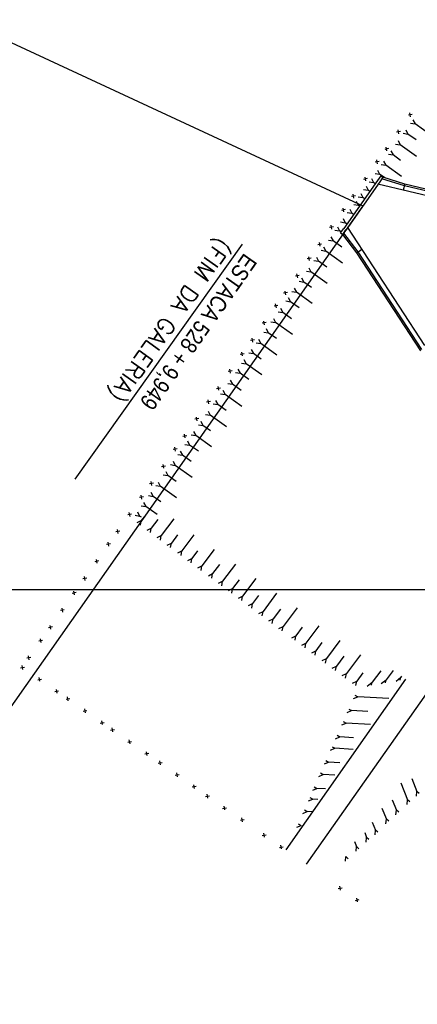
# Model space of a CAD drawing. Extents: x 312047 to 329088, y 8928324 to 8953812.
# Tile 54 of 125: x 319334 to 319382, y 8940950 to 8941068. Entities that reach past the tile are written whole.
import ezdxf

# ---------------------------------------------------------------- set-up
doc = ezdxf.new("R2010")
doc.units = 0
doc.header["$LTSCALE"] = 200
doc.header["$MEASUREMENT"] = 0
doc.header["$PDMODE"] = 67
doc.header["$PDSIZE"] = 20
doc.linetypes.add('CENTER', pattern=[2, 1.25, -0.25, 0.25, -0.25])
doc.linetypes.add('LIN0', pattern=[0])
doc.layers.get('DEFPOINTS').update_dxf_attribs({"linetype": 'LIN0'})
for name, color, linetype in [('AUX', 7, 'CONTINUOUS'), ('CERCA', 7, 'CONTINUOUS'), ('CONCRET', 1, 'CONTINUOUS'), ('EIXO', 1, 'CONTINUOUS'), ('EIXO1', 1, 'CENTER'), ('ESTAC-GERAL', 2, 'CONTINUOUS'), ('G-TXT2', 7, 'CONTINUOUS'), ('NOVA MALHA', 1, 'CONTINUOUS'), ('TALUDES', 7, 'CONTINUOUS')]:
    doc.layers.add(name, color=color, linetype=linetype)
doc.layers.get('CONCRET').off()
doc.styles.add('100CL', font='ARIALN.TTF', dxfattribs={"height": 2.5})
doc.styles.add('80CL', font='SIMPLEX', dxfattribs={"bigfont": 'SIMP'})

# ---------------------------------------------------------------- blocks, each defined once
blk = doc.blocks.new('CERCA')
at = {"layer": 'CERCA'}
for p, q in [((133, -133), (-133, 133)), ((-133, -133), (133, 133))]:
    blk.add_line(p, q, dxfattribs=at)

msp = doc.modelspace()

# ---------------------------------------------------------------- linework, layer by layer
at = {"layer": 'AUX'}
for p, q in [((319377.24, 8941049.64), (319377.48, 8941049.47)), ((319380.13, 8941048.63), (319377.48, 8941049.47)), ((319393.35, 8941044.74), (319376.89, 8941048.63)), ((319380.06, 8941048.44), (319377.36, 8941049.29)), ((319380.12, 8941048.63), (319379.93, 8941047.91)), ((319393.68, 8941045.22), (319380.06, 8941048.44)), ((319393.81, 8941045.39), (319380.12, 8941048.63)), ((319372.41, 8941042.78), (319372.66, 8941042.6)), ((319374.34, 8941040.4), (319372.66, 8941042.6)), ((319374.5, 8941040.52), (319372.78, 8941042.77)), ((319373.24, 8941043.44), (319382.48, 8941029.28)), ((319374.34, 8941040.41), (319374.95, 8941040.83)), ((319382.02, 8941028.62), (319374.34, 8941040.4)), ((319382.15, 8941028.8), (319374.5, 8941040.52)), ((319365.88, 8940968.77), (319380.25, 8940989.23))]:
    msp.add_line(p, q, dxfattribs=at)
at = {"layer": 'DEFPOINTS', "color": 0, "linetype": 'ByBlock'}
for p in [(319362.62, 8941059.06), (319363.31, 8941058.57), (319359.29, 8941052.85)]:
    msp.add_point(p, dxfattribs=at)
at = {"layer": 'EIXO', "color": 2}
msp.add_line((319340.58, 8941013.24), (319360.64, 8941041.42), dxfattribs=at)
at = {"layer": 'EIXO1'}
msp.add_line((319368.33, 8940967.05), (319382.71, 8940987.5), dxfattribs=at)
at = {"layer": 'ESTAC-GERAL'}
for p, q in [((319045.39, 8941199.11), (319375.07, 8941046.03)), ((319375.07, 8941046.03), (319063.12, 8940602.1))]:
    msp.add_line(p, q, dxfattribs=at)
at = {"layer": 'G-TXT2'}
for p, q in [((319377.24, 8941049.64), (319376.85, 8941049.09)), ((319377.48, 8941049.47), (319377.1, 8941048.92)), ((319376.85, 8941049.09), (319372.8, 8941043.32)), ((319377.1, 8941048.92), (319373.06, 8941043.17)), ((319372.41, 8941042.78), (319372.8, 8941043.32)), ((319372.66, 8941042.6), (319373.04, 8941043.15))]:
    msp.add_line(p, q, dxfattribs=at)
at = {"layer": 'NOVA MALHA'}
msp.add_line((318032.62, 8941000), (329087.63, 8941000), dxfattribs=at)
at = {"layer": 'TALUDES', "color": 2}
for p, q in [((319380.8, 8941055.95), (319381.35, 8941055.86)), ((319381.09, 8941056.35), (319381.35, 8941055.86)), ((319383.37, 8941054.42), (319381.35, 8941055.86)), ((319379.93, 8941054.73), (319380.48, 8941054.64)), ((319380.22, 8941055.13), (319380.48, 8941054.64)), ((319381.46, 8941053.94), (319380.48, 8941054.64)), ((319379.01, 8941053.45), (319379.57, 8941053.36)), ((319379.31, 8941053.86), (319379.57, 8941053.36)), ((319381.52, 8941051.97), (319379.57, 8941053.36)), ((319378.14, 8941052.23), (319378.7, 8941052.14)), ((319378.43, 8941052.63), (319378.7, 8941052.14)), ((319379.61, 8941051.49), (319378.7, 8941052.14)), ((319377.27, 8941051.01), (319377.82, 8941050.92)), ((319377.56, 8941051.41), (319377.82, 8941050.92)), ((319379.71, 8941049.57), (319377.82, 8941050.92)), ((319376.54, 8941049.93), (319377.09, 8941049.84)), ((319376.83, 8941050.33), (319377.09, 8941049.84)), ((319377.71, 8941049.39), (319377.09, 8941049.84)), ((319375.46, 8941048.4), (319375.72, 8941047.91)), ((319375.82, 8941048.91), (319376.37, 8941048.82)), ((319376.11, 8941049.32), (319376.37, 8941048.82)), ((319376.57, 8941048.69), (319376.37, 8941048.82)), ((319374.53, 8941047.11), (319375.08, 8941047.02)), ((319374.82, 8941047.51), (319375.08, 8941047.02)), ((319375.17, 8941047.99), (319375.72, 8941047.91)), ((319375.91, 8941047.77), (319375.72, 8941047.91)), ((319373.98, 8941046.19), (319374.53, 8941046.1)), ((319374.27, 8941046.59), (319374.53, 8941046.1)), ((319374.73, 8941045.96), (319374.53, 8941046.1)), ((319375.27, 8941046.88), (319375.08, 8941047.02)), ((319373.21, 8941045.23), (319373.76, 8941045.14)), ((319373.5, 8941045.63), (319373.76, 8941045.14)), ((319373.95, 8941045), (319373.76, 8941045.14)), ((319372.41, 8941044.1), (319372.96, 8941044.01)), ((319372.7, 8941044.5), (319372.96, 8941044.01)), ((319373.16, 8941043.87), (319372.96, 8941044.01)), ((319371.73, 8941043.13), (319372.28, 8941043.04)), ((319372.02, 8941043.53), (319372.28, 8941043.04)), ((319372.47, 8941042.9), (319372.28, 8941043.04)), ((319370.95, 8941041.92), (319371.51, 8941041.83)), ((319371.24, 8941042.33), (319371.51, 8941041.83)), ((319372.56, 8941041.08), (319371.51, 8941041.83)), ((319370.08, 8941040.7), (319370.64, 8941040.61)), ((319370.37, 8941041.1), (319370.64, 8941040.61)), ((319372.65, 8941039.17), (319370.64, 8941040.61)), ((319369.21, 8941039.48), (319369.76, 8941039.39)), ((319369.5, 8941039.88), (319369.76, 8941039.39)), ((319370.75, 8941038.69), (319369.76, 8941039.39)), ((319368.3, 8941038.2), (319368.85, 8941038.11)), ((319368.59, 8941038.61), (319368.85, 8941038.11)), ((319370.8, 8941036.72), (319368.85, 8941038.11)), ((319367.43, 8941036.98), (319367.98, 8941036.89)), ((319367.72, 8941037.39), (319367.98, 8941036.89)), ((319368.9, 8941036.24), (319367.98, 8941036.89)), ((319366.56, 8941035.76), (319367.11, 8941035.67)), ((319366.85, 8941036.16), (319367.11, 8941035.67)), ((319368.99, 8941034.32), (319367.11, 8941035.67)), ((319365.82, 8941034.62), (319366.38, 8941034.53)), ((319366.12, 8941035.03), (319366.38, 8941034.53)), ((319367.43, 8941033.78), (319366.38, 8941034.53)), ((319364.92, 8941033.33), (319365.47, 8941033.24)), ((319365.21, 8941033.74), (319365.47, 8941033.24)), ((319366.52, 8941032.49), (319365.47, 8941033.24)), ((319364.05, 8941032.11), (319364.6, 8941032.02)), ((319364.34, 8941032.52), (319364.6, 8941032.02)), ((319366.62, 8941030.58), (319364.6, 8941032.02)), ((319363.18, 8941030.89), (319363.73, 8941030.8)), ((319363.47, 8941031.3), (319363.73, 8941030.8)), ((319364.71, 8941030.1), (319363.73, 8941030.8)), ((319362.26, 8941029.61), (319362.82, 8941029.52)), ((319362.55, 8941030.02), (319362.82, 8941029.52)), ((319364.77, 8941028.13), (319362.82, 8941029.52)), ((319361.39, 8941028.39), (319361.94, 8941028.3)), ((319361.68, 8941028.8), (319361.94, 8941028.3)), ((319362.86, 8941027.65), (319361.94, 8941028.3)), ((319360.52, 8941027.17), (319361.07, 8941027.08)), ((319360.81, 8941027.58), (319361.07, 8941027.08)), ((319362.96, 8941025.74), (319361.07, 8941027.08)), ((319359.79, 8941026.03), (319360.34, 8941025.94)), ((319360.08, 8941026.44), (319360.34, 8941025.94)), ((319361.39, 8941025.19), (319360.34, 8941025.94)), ((319358.86, 8941024.71), (319359.42, 8941024.63)), ((319359.15, 8941025.12), (319359.42, 8941024.63)), ((319357.99, 8941023.49), (319358.54, 8941023.4)), ((319358.28, 8941023.9), (319358.54, 8941023.4)), ((319360.47, 8941023.88), (319359.42, 8941024.63)), ((319357.41, 8941022.68), (319357.67, 8941022.18)), ((319360.56, 8941021.96), (319358.54, 8941023.4)), ((319356.5, 8941021.4), (319356.76, 8941020.91)), ((319357.12, 8941022.27), (319357.67, 8941022.18)), ((319358.66, 8941021.48), (319357.67, 8941022.18)), ((319355.63, 8941020.18), (319355.89, 8941019.69)), ((319356.21, 8941020.99), (319356.76, 8941020.91)), ((319358.71, 8941019.51), (319356.76, 8941020.91)), ((319354.76, 8941018.96), (319355.02, 8941018.46)), ((319355.34, 8941019.77), (319355.89, 8941019.69)), ((319356.81, 8941019.03), (319355.89, 8941019.69)), ((319354.02, 8941017.82), (319354.29, 8941017.33)), ((319354.47, 8941018.55), (319355.02, 8941018.46)), ((319356.9, 8941017.12), (319355.02, 8941018.46)), ((319353.17, 8941016.61), (319353.43, 8941016.11)), ((319353.73, 8941017.41), (319354.29, 8941017.33)), ((319355.34, 8941016.58), (319354.29, 8941017.33)), ((319352.3, 8941015.39), (319352.56, 8941014.89)), ((319352.88, 8941016.2), (319353.43, 8941016.11)), ((319354.48, 8941015.36), (319353.43, 8941016.11)), ((319351.43, 8941014.17), (319351.69, 8941013.67)), ((319352.01, 8941014.98), (319352.56, 8941014.89)), ((319354.58, 8941013.45), (319352.56, 8941014.89)), ((319350.52, 8941012.89), (319350.78, 8941012.39)), ((319351.14, 8941013.76), (319351.69, 8941013.67)), ((319352.68, 8941012.97), (319351.69, 8941013.67)), ((319349.65, 8941011.67), (319349.91, 8941011.17)), ((319350.23, 8941012.48), (319350.78, 8941012.39)), ((319352.73, 8941011), (319350.78, 8941012.39)), ((319349.36, 8941011.26), (319349.91, 8941011.17)), ((319350.83, 8941010.52), (319349.91, 8941011.17)), ((319348.04, 8941009.31), (319348.3, 8941008.81)), ((319348.48, 8941010.04), (319349.04, 8941009.95)), ((319348.77, 8941010.45), (319349.04, 8941009.95)), ((319350.39, 8941008.99), (319349.04, 8941009.95)), ((319347.75, 8941008.9), (319348.3, 8941008.81)), ((319348, 8941008.03), (319348.5, 8941008.28)), ((319348.52, 8941008.66), (319348.3, 8941008.81)), ((319348.4, 8941007.73), (319348.5, 8941008.28)), ((319348.83, 8941008.72), (319348.5, 8941008.28)), ((319350.48, 8941008.41), (319349.7, 8941007.38)), ((319352.39, 8941008.46), (319350.9, 8941006.48)), ((319349.2, 8941007.13), (319349.7, 8941007.38)), ((319349.6, 8941006.83), (319349.7, 8941007.38)), ((319350.4, 8941006.23), (319350.9, 8941006.48)), ((319350.8, 8941005.93), (319350.9, 8941006.48)), ((319352.83, 8941006.55), (319352.1, 8941005.58)), ((319354.8, 8941006.56), (319353.36, 8941004.64)), ((319351.6, 8941005.33), (319352.1, 8941005.58)), ((319352, 8941005.03), (319352.1, 8941005.58)), ((319352.86, 8941004.39), (319353.36, 8941004.64)), ((319353.26, 8941004.09), (319353.36, 8941004.64)), ((319355.24, 8941004.64), (319354.56, 8941003.74)), ((319357.24, 8941004.81), (319355.76, 8941002.84)), ((319354.06, 8941003.49), (319354.56, 8941003.74)), ((319354.46, 8941003.19), (319354.56, 8941003.74)), ((319355.26, 8941002.59), (319355.76, 8941002.84)), ((319355.66, 8941002.29), (319355.76, 8941002.84)), ((319357.87, 8941003.01), (319357.05, 8941001.91)), ((319359.78, 8941003.06), (319358.25, 8941001.01)), ((319356.55, 8941001.66), (319357.05, 8941001.91)), ((319356.95, 8941001.36), (319357.05, 8941001.91)), ((319360.22, 8941001.15), (319359.45, 8941000.12)), ((319362.22, 8941001.31), (319360.65, 8940999.22)), ((319357.75, 8941000.76), (319358.25, 8941001.01)), ((319358.15, 8941000.46), (319358.25, 8941001.01)), ((319358.95, 8940999.87), (319359.45, 8941000.12)), ((319359.35, 8940999.57), (319359.45, 8941000.12)), ((319360.15, 8940998.97), (319360.65, 8940999.22)), ((319360.55, 8940998.67), (319360.65, 8940999.22)), ((319362.57, 8940999.29), (319361.85, 8940998.32)), ((319364.73, 8940999.55), (319363.1, 8940997.38)), ((319361.35, 8940998.07), (319361.85, 8940998.32)), ((319361.75, 8940997.77), (319361.85, 8940998.32)), ((319365.19, 8940997.66), (319364.3, 8940996.48)), ((319367.18, 8940997.82), (319365.51, 8940995.58)), ((319362.6, 8940997.13), (319363.1, 8940997.38)), ((319363, 8940996.83), (319363.1, 8940997.38)), ((319363.8, 8940996.23), (319364.3, 8940996.48)), ((319364.2, 8940995.93), (319364.3, 8940996.48)), ((319365.01, 8940995.33), (319365.51, 8940995.58)), ((319365.41, 8940995.03), (319365.51, 8940995.58)), ((319367.81, 8940995.49), (319367.04, 8940994.46)), ((319369.81, 8940995.65), (319368.24, 8940993.56)), ((319366.54, 8940994.21), (319367.04, 8940994.46)), ((319366.94, 8940993.91), (319367.04, 8940994.46)), ((319367.74, 8940993.31), (319368.24, 8940993.56)), ((319368.14, 8940993.01), (319368.24, 8940993.56)), ((319370.17, 8940993.63), (319369.44, 8940992.66)), ((319372.32, 8940993.89), (319370.7, 8940991.72)), ((319368.94, 8940992.41), (319369.44, 8940992.66)), ((319369.34, 8940992.11), (319369.44, 8940992.66)), ((319370.2, 8940991.47), (319370.7, 8940991.72)), ((319370.6, 8940991.17), (319370.7, 8940991.72)), ((319372.79, 8940992), (319371.9, 8940990.82)), ((319374.78, 8940992.16), (319373.1, 8940989.92)), ((319371.4, 8940990.57), (319371.9, 8940990.82)), ((319371.8, 8940990.27), (319371.9, 8940990.82)), ((319372.6, 8940989.67), (319373.1, 8940989.92)), ((319373, 8940989.37), (319373.1, 8940989.92)), ((319375.06, 8940989.99), (319374.34, 8940989.02)), ((319377.22, 8940990.25), (319376.2, 8940988.88)), ((319378.72, 8940990.3), (319377.88, 8940989.18)), ((319379.06, 8940989.02), (319379.64, 8940989.48)), ((319379.57, 8940989.11), (319379.64, 8940989.48)), ((319379.73, 8940989.6), (319379.64, 8940989.48)), ((319373.84, 8940988.77), (319374.34, 8940989.02)), ((319374.24, 8940988.47), (319374.34, 8940989.02)), ((319375.61, 8940988.42), (319376.2, 8940988.88)), ((319376.13, 8940988.51), (319376.2, 8940988.88)), ((319377.29, 8940988.71), (319377.88, 8940989.18)), ((319377.81, 8940988.8), (319377.88, 8940989.18)), ((319373.95, 8940986.91), (319374.46, 8940987.13)), ((319374.13, 8940987.32), (319374.46, 8940987.13)), ((319378.18, 8940986.91), (319374.46, 8940987.13)), ((319373.21, 8940985.25), (319373.72, 8940985.47)), ((319373.39, 8940985.66), (319373.72, 8940985.47)), ((319375.69, 8940985.35), (319373.72, 8940985.47)), ((319372.55, 8940983.76), (319373.06, 8940983.98)), ((319372.73, 8940984.17), (319373.06, 8940983.98)), ((319376, 8940983.81), (319373.06, 8940983.98)), ((319371.81, 8940982.1), (319372.32, 8940982.32)), ((319371.99, 8940982.51), (319372.32, 8940982.32)), ((319373.97, 8940982.22), (319372.32, 8940982.32)), ((319371.2, 8940980.73), (319371.71, 8940980.95)), ((319371.38, 8940981.14), (319371.71, 8940980.95)), ((319373.9, 8940980.82), (319371.71, 8940980.95)), ((319370.46, 8940979.07), (319370.97, 8940979.29)), ((319370.64, 8940979.48), (319370.97, 8940979.29)), ((319372.31, 8940979.21), (319370.97, 8940979.29)), ((319369.8, 8940977.58), (319370.31, 8940977.8)), ((319369.98, 8940977.99), (319370.31, 8940977.8)), ((319371.72, 8940977.72), (319370.31, 8940977.8)), ((319369.24, 8940976.33), (319369.57, 8940976.14)), ((319379.63, 8940976.8), (319380.44, 8940974.76)), ((319380.94, 8940977.31), (319381.55, 8940975.78)), ((319368.73, 8940975.04), (319369.06, 8940974.85)), ((319369.06, 8940975.92), (319369.57, 8940976.14)), ((319370.58, 8940976.08), (319369.57, 8940976.14)), ((319381.51, 8940975.22), (319381.55, 8940975.78)), ((319381.84, 8940975.52), (319381.55, 8940975.78)), ((319368.55, 8940974.63), (319369.06, 8940974.85)), ((319369.68, 8940974.81), (319369.06, 8940974.85)), ((319378.6, 8940974.78), (319379.1, 8940973.54)), ((319380.4, 8940974.21), (319380.44, 8940974.76)), ((319380.73, 8940974.51), (319380.44, 8940974.76)), ((319367.88, 8940973.14), (319368.4, 8940973.36)), ((319368.07, 8940973.55), (319368.4, 8940973.36)), ((319369.06, 8940973.32), (319368.4, 8940973.36)), ((319377.37, 8940973.75), (319377.9, 8940972.44)), ((319379.05, 8940972.98), (319379.1, 8940973.54)), ((319379.39, 8940973.28), (319379.1, 8940973.54)), ((319367.15, 8940971.48), (319367.66, 8940971.7)), ((319367.33, 8940971.89), (319367.66, 8940971.7)), ((319376.21, 8940972.08), (319376.59, 8940971.14)), ((319377.85, 8940971.88), (319377.9, 8940972.44)), ((319378.18, 8940972.19), (319377.9, 8940972.44)), ((319375.3, 8940970.83), (319375.53, 8940970.25)), ((319376.54, 8940970.58), (319376.59, 8940971.14)), ((319376.88, 8940970.88), (319376.59, 8940971.14)), ((319374.08, 8940969.77), (319374.32, 8940969.15)), ((319374.28, 8940968.59), (319374.32, 8940969.15)), ((319374.61, 8940968.89), (319374.32, 8940969.15)), ((319375.48, 8940969.69), (319375.53, 8940970.25)), ((319375.81, 8940969.99), (319375.53, 8940970.25)), ((319372.99, 8940967.39), (319373.03, 8940967.95)), ((319373.32, 8940967.69), (319373.03, 8940967.95))]:
    msp.add_line(p, q, dxfattribs=at)

# ---------------------------------------------------------------- block references
at = {"layer": 'CONCRET', "yscale": 0.001250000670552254, "zscale": 0.00125}
for p, xscale, rotation in [((319380.77, 8941056.96), 0.001249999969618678, 55.43603323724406), ((319379.35, 8941054.9), 0.001249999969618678, 55.43603323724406), ((319377.93, 8941052.85), 0.001249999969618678, 55.43603323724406), ((319376.8, 8941051.31), 0.001249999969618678, 55.43603323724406), ((319375.38, 8941049.25), 0.001249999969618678, 55.43603323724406), ((319373.96, 8941047.19), 0.001249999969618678, 55.43603323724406), ((319372.74, 8941045.53), 0.001249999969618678, 55.43603323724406), ((319371.32, 8941043.47), 0.001249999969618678, 55.43603323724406), ((319369.9, 8941041.41), 0.001249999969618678, 55.43603323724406), ((319368.64, 8941039.7), 0.001249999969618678, 55.43603323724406), ((319367.22, 8941037.64), 0.001249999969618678, 55.43603323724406), ((319365.8, 8941035.58), 0.001249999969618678, 55.43603323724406), ((319364.66, 8941034.04), 0.001249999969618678, 55.43603323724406), ((319363.24, 8941031.98), 0.001249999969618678, 55.43603323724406), ((319361.83, 8941029.92), 0.001249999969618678, 55.43603323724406), ((319360.59, 8941028.25), 0.001249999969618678, 55.43603323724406), ((319359.17, 8941026.19), 0.001249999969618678, 55.43603323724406), ((319357.75, 8941024.13), 0.001249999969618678, 55.43603323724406), ((319356.57, 8941022.52), 0.001249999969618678, 55.43603323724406), ((319355.15, 8941020.46), 0.001249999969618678, 55.43603323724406), ((319353.73, 8941018.41), 0.001249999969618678, 55.43603323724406), ((319352.57, 8941016.83), 0.001249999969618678, 55.43603323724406), ((319351.15, 8941014.77), 0.001249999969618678, 55.43603323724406), ((319349.73, 8941012.71), 0.001249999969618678, 55.43603323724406), ((319348.52, 8941011.07), 0.001249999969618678, 55.43603323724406), ((319347.1, 8941009.01), 0.001249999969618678, 55.43603323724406), ((319345.68, 8941006.95), 0.001249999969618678, 55.43603323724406), ((319344.57, 8941005.44), 0.001249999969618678, 55.43603323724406), ((319343.15, 8941003.38), 0.001249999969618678, 55.43603323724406), ((319341.73, 8941001.32), 0.001249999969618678, 55.43603323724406), ((319340.45, 8940999.58), 0.001249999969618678, 55.43603323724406), ((319339.03, 8940997.52), 0.001249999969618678, 55.43603323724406), ((319337.61, 8940995.46), 0.001249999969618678, 55.43603323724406), ((319336.43, 8940993.86), 0.001249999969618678, 55.43603323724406), ((319335.01, 8940991.8), 0.001249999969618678, 55.43603323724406), ((319334.24, 8940990.65), 0.001249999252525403, 325.2196655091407), ((319336.3, 8940989.22), 0.001249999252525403, 325.2196655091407), ((319338.35, 8940987.79), 0.001249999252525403, 325.2196655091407), ((319339.7, 8940986.88), 0.001249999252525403, 325.2196655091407), ((319341.75, 8940985.45), 0.001249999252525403, 325.2196655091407), ((319343.8, 8940984.02), 0.001249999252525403, 325.2196655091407), ((319345.05, 8940983.16), 0.001249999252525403, 325.2196655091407), ((319347.1, 8940981.73), 0.001249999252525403, 325.2196655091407), ((319349.16, 8940980.31), 0.001249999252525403, 325.2196655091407), ((319350.75, 8940979.2), 0.001249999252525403, 325.2196655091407), ((319352.8, 8940977.77), 0.001249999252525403, 325.2196655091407), ((319354.85, 8940976.35), 0.001249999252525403, 325.2196655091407), ((319356.43, 8940975.21), 0.001249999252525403, 325.2196655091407), ((319358.49, 8940973.78), 0.001249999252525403, 325.2196655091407), ((319360.61, 8940972.36), 0.001249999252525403, 325.2196655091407), ((319363.24, 8940970.53), 0.001249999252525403, 325.2196655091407), ((319365.29, 8940969.1), 0.001249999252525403, 325.2196655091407), ((319372.36, 8940964.17), 0.001249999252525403, 325.2196655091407), ((319374.41, 8940962.75), 0.001249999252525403, 325.2196655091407)]:
    msp.add_blockref('CERCA', p, dxfattribs=dict(at, xscale=xscale, rotation=rotation))

# ---------------------------------------------------------------- texts
at = {"layer": 'G-TXT2'}
for s, style, p in [('(FIM DA GALERIA)', '80CL', (319357.83, 8941042.36)), ('ESTACA 528 + 9,949', '100CL', (319360.85, 8941040.46))]:
    msp.add_text(s, height=2, rotation=234.9157, dxfattribs=dict(at, style=style)).set_placement(p)

doc.saveas('drawing.dxf')
